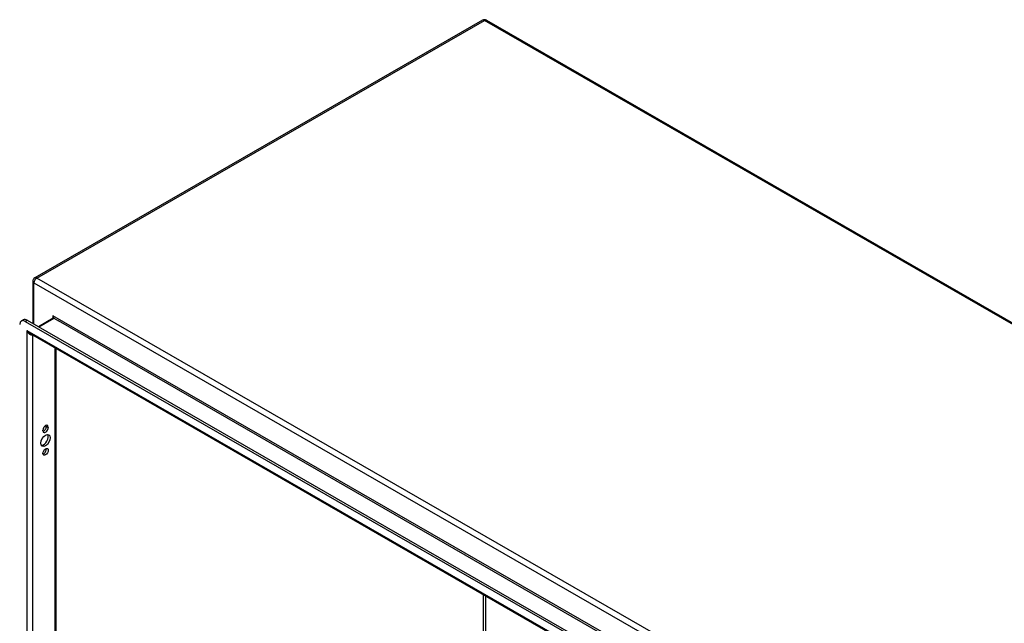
# Model space of a CAD drawing. Header units: inches. Extents: x 25 to 246, y 20 to 159.
# Tile 110 of 111: x 209 to 234, y 113 to 128. Entities that reach past the tile are written whole.
import ezdxf

# ---------------------------------------------------------------- set-up
doc = ezdxf.new("R2010")
doc.units = ezdxf.units.IN
doc.header["$MEASUREMENT"] = 0
doc.layers.add('Visible Edges(ANSI)', color=7, linetype='Continuous', lineweight=25)
doc.layers.add('Visible Tangent Edges(ANSI)', color=7, linetype='Continuous', lineweight=25)

msp = doc.modelspace()

# ---------------------------------------------------------------- linework, layer by layer
at = {"layer": 'Visible Edges(ANSI)'}
for p, q in [((220.984, 128.075), (209.81, 121.64)), ((221.083, 128.075), (246.398, 113.496)), ((209.761, 121.554), (209.761, 120.502)), ((209.475, 120.565), (209.523, 120.592)), ((209.573, 120.555), (234.026, 106.473)), ((209.621, 120.583), (234.074, 106.501)), ((210.268, 120.634), (209.9, 120.422)), ((233.941, 106.28), (209.7, 120.24)), ((210.339, 119.871), (210.339, 82.77)), ((210.014, 117.825), (210.014, 117.836)), ((210.098, 117.929), (210.098, 117.94)), ((210.146, 117.912), (210.146, 117.901))]:
    msp.add_line(p, q, dxfattribs=at)
at = {"layer": 'Visible Edges(ANSI)', "flags": 128}
msp.add_lwpolyline([(210.271, 120.647), (210.271, 120.642), (210.27, 120.638), (210.269, 120.635), (210.268, 120.634)], dxfattribs=at)
at = {"layer": 'Visible Edges(ANSI)'}
for centre, start, end in [((221.033, 127.989), 60.064, 119.936), ((209.86, 121.554), 119.936, 180)]:
    msp.add_arc(centre, 0.099, start, end, dxfattribs=at)
for centre, major_axis, start_param, end_param in [((209.573, 120.394), (-0.098, 0.171), 5.499721, 7.070517), ((209.621, 120.422), (-0.098, 0.171), 5.499721, 6.283185), ((210.08, 117.874), (0.0467, 0.081), 5.495853, 8.637446), ((210.032, 117.902), (0.0467, 0.081), 5.495853, 5.744197), ((210.032, 117.61), (-0.082, -0.143), 0.295117, 2.846476), ((210.08, 117.863), (-0.0467, -0.081), 5.495853, 8.637446), ((210.032, 117.891), (0.0467, 0.081), 3.680581, 5.495853), ((210.032, 117.324), (0.0467, 0.081), 3.680581, 5.744197)]:
    msp.add_ellipse(centre, major_axis=major_axis, ratio=0.578093, start_param=start_param, end_param=end_param, dxfattribs=at)
for centre, major_axis in [((210.08, 117.582), (-0.082, -0.143)), ((210.08, 117.296), (-0.0467, -0.081))]:
    msp.add_ellipse(centre, major_axis=major_axis, ratio=0.578093, dxfattribs=at)
at = {"layer": 'Visible Tangent Edges(ANSI)'}
for p, q in [((209.86, 121.635), (221.033, 128.07)), ((246.349, 113.491), (221.033, 128.07)), ((235.175, 107.057), (209.86, 121.635)), ((209.79, 121.514), (235.105, 106.936)), ((209.79, 120.486), (209.79, 121.514)), ((234.633, 106.661), (210.262, 120.696)), ((210.262, 120.696), (210.262, 120.63)), ((209.573, 120.555), (209.621, 120.583)), ((209.909, 120.417), (210.284, 120.632)), ((210.284, 120.632), (210.403, 120.564)), ((234.448, 106.717), (210.403, 120.564)), ((209.614, 120.323), (233.985, 106.288)), ((209.614, 120.323), (209.614, 82.335)), ((209.754, 120.208), (209.754, 82.441)), ((210.31, 119.888), (210.31, 82.761)), ((210.098, 117.94), (210.146, 117.912)), ((210.098, 117.929), (210.146, 117.901)), ((221.011, 88.921), (221.011, 113.726)), ((221.055, 113.7), (221.055, 88.921))]:
    msp.add_line(p, q, dxfattribs=at)
at = {"layer": 'Visible Tangent Edges(ANSI)', "flags": 128}
for points in [[(210.284, 120.632), (210.286, 120.634), (210.287, 120.635), (210.288, 120.637), (210.289, 120.639), (210.289, 120.641), (210.289, 120.643), (210.289, 120.646), (210.289, 120.649), (210.288, 120.651), (210.287, 120.654), (210.286, 120.657), (210.285, 120.66), (210.284, 120.663), (210.282, 120.666), (210.281, 120.669), (210.279, 120.672), (210.277, 120.675), (210.275, 120.678), (210.273, 120.681), (210.271, 120.684), (210.269, 120.687), (210.267, 120.69), (210.264, 120.693), (210.262, 120.696)], [(210.262, 120.696), (210.263, 120.694), (210.263, 120.692), (210.264, 120.69), (210.265, 120.688), (210.265, 120.686), (210.266, 120.684), (210.266, 120.682), (210.267, 120.68), (210.267, 120.678), (210.268, 120.675), (210.268, 120.673), (210.269, 120.671), (210.269, 120.669), (210.269, 120.667), (210.27, 120.665), (210.27, 120.663), (210.27, 120.661), (210.27, 120.659), (210.271, 120.657), (210.271, 120.655), (210.271, 120.653), (210.271, 120.651), (210.271, 120.649), (210.271, 120.647)]]:
    msp.add_lwpolyline(points, dxfattribs=at)
at = {"layer": 'Visible Tangent Edges(ANSI)'}
for centre, major_axis, ratio, start_param, end_param in [((221.033, 127.989), (-0.0494, 0.0858), 0.578093, 5.499721, 6.283185), ((221.033, 127.989), (0.0494, 0.0858), 0.578093, 0, 0.783464), ((209.86, 121.554), (0.0494, 0.0858), 0.578093, 0.783464, 2.354261), ((209.86, 121.554), (-0.0494, 0.0858), 0.578093, 5.499721, 6.283185), ((209.86, 121.554), (-0.099, 0), 0.575862, 0, 0.785398), ((210.284, 120.607), (-0.0155, 0.0269), 0.578093, 5.499721, 6.283185), ((209.684, 120.363), (0.095, -0.132), 0.494861, 4.660263, 5.447595), ((209.684, 120.363), (0.066, -0.148), 0.494835, 4.763011, 6.227417)]:
    msp.add_ellipse(centre, major_axis=major_axis, ratio=ratio, start_param=start_param, end_param=end_param, dxfattribs=at)

doc.saveas('drawing.dxf')
